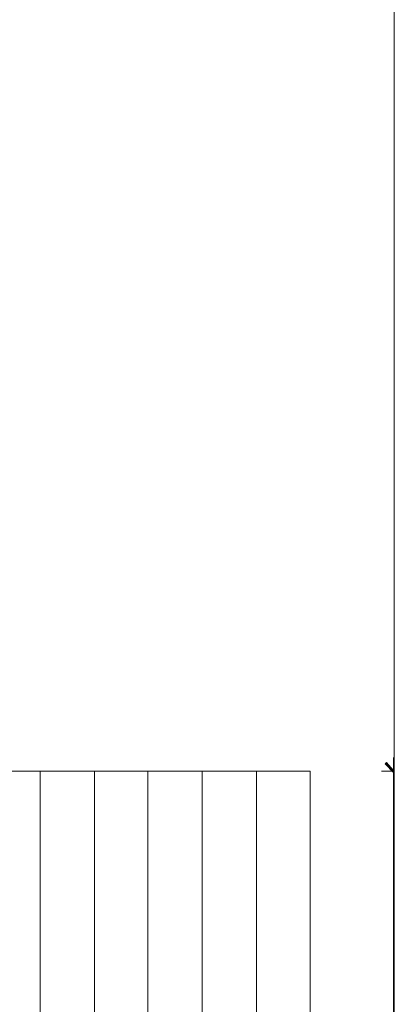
# Model space of a CAD drawing. Header units: inches. Extents: x -1441 to 3871, y -4351 to 2413.
# Tile 167 of 256: x 2381 to 2603, y -674 to -90. Entities that reach past the tile are written whole.
import ezdxf

# ---------------------------------------------------------------- set-up
doc = ezdxf.new("R2010")
doc.units = ezdxf.units.IN
doc.header["$MEASUREMENT"] = 0
for name, color, linetype in [('at_Entity', 7, 'Continuous'), ('at_Rect', 7, 'Continuous'), ('at_Solid', 7, 'Continuous')]:
    doc.layers.add(name, color=color, linetype=linetype)

msp = doc.modelspace()

# ---------------------------------------------------------------- hatches: boundary and pattern name
at = {"layer": 'at_Solid', "lineweight": 15}
for points in [[(2602.44035, -535.40051), (2597.35983, -531.58893), (2598.2042, -530.74456)], [(2602.44035, -536.66945), (2602.44035, -535.40051), (2597.35983, -531.58893)]]:
    msp.add_hatch(color=7, dxfattribs=at).paths.add_polyline_path(points)

# ---------------------------------------------------------------- linework, layer by layer
at = {"layer": 'at_Entity', "color": 7, "lineweight": 15}
for p, q in [((2597.35983, -531.58893), (2598.2042, -530.74456)), ((2602.44035, -535.40051), (2597.35983, -531.58893)), ((2597.35983, -531.58893), (2602.44035, -536.66945)), ((2602.44035, -535.40051), (2597.35983, -531.58893)), ((2602.44035, -536.24488), (2597.77963, -531.16436)), ((2598.2042, -530.74456), (2602.44035, -535.40051)), ((2602.44035, -544.28784), (2602.44035, -527.78212)), ((2552.91365, -535.82031), (2361.16588, -535.82031)), ((2392.90838, -535.82031), (2392.90838, -963.76679)), ((2425.08022, -535.82031), (2425.08022, -963.76679)), ((2456.82748, -535.82031), (2456.82748, -963.76679)), ((2488.99932, -535.82031), (2488.99932, -963.76679)), ((2521.16639, -535.82031), (2521.16639, -963.76679)), ((2552.91365, -535.82031), (2552.91365, -963.76679)), ((2595.24175, -535.82031), (2602.44035, -535.82031)), ((2602.44035, -536.66945), (2602.44035, -535.40051)), ((2602.44035, -541.74996), (2602.44035, -958.26648))]:
    msp.add_line(p, q, dxfattribs=at)
at = {"layer": 'at_Rect', "color": 7, "lineweight": 15}
msp.add_line((2602.86253, 2412.78717), (2602.86253, -4350.50183), dxfattribs=at)

doc.saveas('drawing.dxf')
